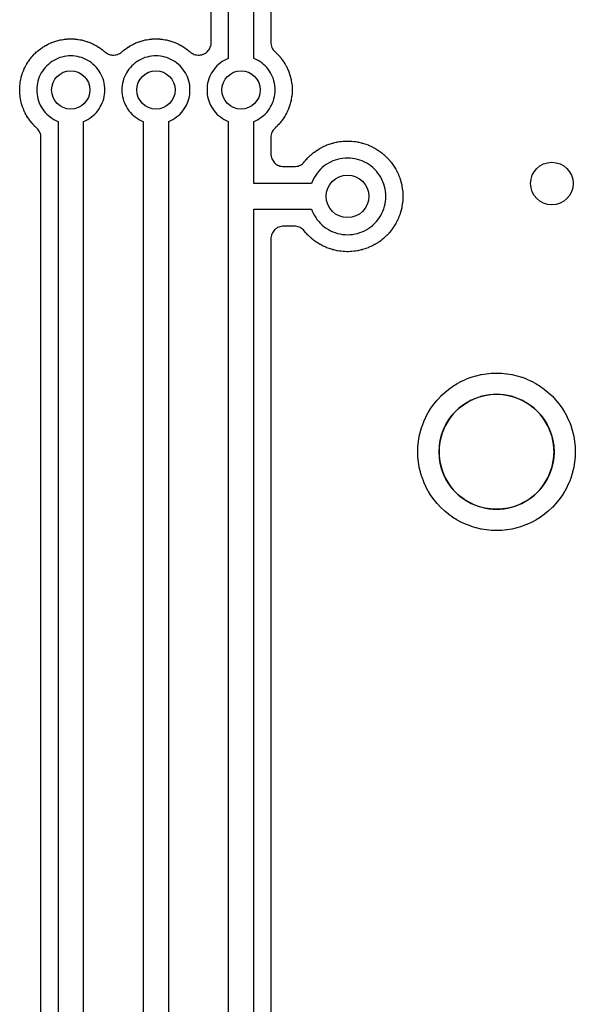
# Model space of a CAD drawing. Header units: millimetres. Extents: x 0 to 200, y 0 to 150.
# Tile 15 of 36: x 15 to 28, y 39 to 62. Entities that reach past the tile are written whole.
import ezdxf

# ---------------------------------------------------------------- set-up
doc = ezdxf.new("R2010")
doc.units = ezdxf.units.MM
for name, color, linetype in [('COPPER_KEEP_ref', 8, 'Continuous'), ('COPPER_REMOVE', 3, 'Continuous'), ('DRILL_0.9', 4, 'Continuous'), ('DRILL_1.0', 4, 'Continuous'), ('DRILL_2.7', 6, 'Continuous')]:
    doc.layers.add(name, color=color, linetype=linetype)

msp = doc.modelspace()

# ---------------------------------------------------------------- linework, layer by layer
at = {"layer": 'COPPER_KEEP_ref'}
for points in [[(19.7, 71.723), (19.7, 61.264), (19.694, 61.262), (19.646, 61.24), (19.6, 61.216), (19.556, 61.188), (19.513, 61.158), (19.473, 61.124), (19.434, 61.089), (19.399, 61.05), (19.365, 61.01), (19.335, 60.967), (19.307, 60.923), (19.283, 60.877), (19.261, 60.829), (19.242, 60.78), (19.227, 60.73), (19.215, 60.679), (19.207, 60.627), (19.202, 60.575), (19.2, 60.523), (19.202, 60.471), (19.207, 60.419), (19.215, 60.367), (19.227, 60.316), (19.242, 60.266), (19.261, 60.217), (19.283, 60.169), (19.307, 60.123), (19.335, 60.079), (19.365, 60.036), (19.399, 59.996), (19.434, 59.957), (19.473, 59.922), (19.513, 59.888), (19.556, 59.858), (19.6, 59.83), (19.646, 59.806), (19.694, 59.784), (19.7, 59.782), (19.7, 58.023), (19.7, 20.403)], [(15.3, 15.325), (15.3, 59.405), (15.298, 59.436), (15.293, 59.467), (15.285, 59.498), (15.274, 59.527), (15.26, 59.555), (15.243, 59.581), (15.224, 59.605), (15.201, 59.627), (15.197, 59.631), (15.163, 59.664), (15.159, 59.667), (15.144, 59.682), (15.141, 59.686), (15.108, 59.72), (15.105, 59.724), (15.091, 59.74), (15.088, 59.744), (15.058, 59.78), (15.055, 59.784), (15.042, 59.801), (15.039, 59.805), (15.011, 59.844), (15.008, 59.848), (14.997, 59.865), (14.994, 59.869), (14.969, 59.91), (14.966, 59.914), (14.956, 59.932), (14.953, 59.937), (14.931, 59.978), (14.929, 59.983), (14.919, 60.002), (14.917, 60.006), (14.898, 60.05), (14.896, 60.054), (14.887, 60.074), (14.886, 60.078), (14.869, 60.123), (14.867, 60.127), (14.86, 60.147), (14.859, 60.152), (14.845, 60.197), (14.844, 60.202), (14.838, 60.223), (14.837, 60.228), (14.826, 60.274), (14.825, 60.279), (14.821, 60.299), (14.82, 60.304), (14.813, 60.351), (14.812, 60.356), (14.809, 60.377), (14.809, 60.382), (14.804, 60.429), (14.803, 60.434), (14.802, 60.455), (14.802, 60.46), (14.8, 60.507), (14.8, 60.512), (14.8, 60.534), (14.8, 60.539), (14.802, 60.586), (14.802, 60.591), (14.803, 60.612), (14.804, 60.617), (14.809, 60.664), (14.809, 60.669), (14.812, 60.69), (14.813, 60.695), (14.82, 60.742), (14.821, 60.747), (14.825, 60.767), (14.826, 60.772), (14.837, 60.818), (14.838, 60.823), (14.844, 60.844), (14.845, 60.849), (14.859, 60.894), (14.86, 60.899), (14.867, 60.919), (14.869, 60.923), (14.886, 60.968), (14.887, 60.972), (14.896, 60.992), (14.898, 60.996), (14.917, 61.04), (14.919, 61.044), (14.929, 61.063), (14.931, 61.068), (14.953, 61.109), (14.956, 61.114), (14.966, 61.132), (14.969, 61.136), (14.994, 61.177), (14.997, 61.181), (15.008, 61.198), (15.011, 61.202), (15.039, 61.241), (15.042, 61.245), (15.055, 61.262), (15.058, 61.266), (15.088, 61.302), (15.091, 61.306), (15.105, 61.322), (15.108, 61.326), (15.141, 61.36), (15.144, 61.364), (15.159, 61.379), (15.163, 61.382), (15.197, 61.415), (15.201, 61.418), (15.217, 61.432), (15.221, 61.435), (15.257, 61.465), (15.261, 61.468), (15.278, 61.481), (15.282, 61.484), (15.321, 61.512), (15.325, 61.515), (15.342, 61.526), (15.346, 61.529), (15.387, 61.554), (15.391, 61.557), (15.409, 61.567), (15.414, 61.57), (15.455, 61.592), (15.46, 61.594), (15.479, 61.604), (15.483, 61.606), (15.527, 61.625), (15.531, 61.627), (15.551, 61.636), (15.555, 61.637), (15.6, 61.654), (15.604, 61.656), (15.624, 61.663), (15.629, 61.664), (15.674, 61.678), (15.679, 61.679), (15.7, 61.685), (15.705, 61.686), (15.751, 61.697), (15.756, 61.698), (15.776, 61.702), (15.781, 61.703), (15.828, 61.71), (15.833, 61.711), (15.854, 61.714), (15.859, 61.714), (15.906, 61.719), (15.911, 61.72), (15.932, 61.721), (15.937, 61.721), (15.984, 61.723), (15.989, 61.723), (16.011, 61.723), (16.016, 61.723), (16.063, 61.721), (16.068, 61.721), (16.089, 61.72), (16.094, 61.719), (16.141, 61.714), (16.146, 61.714), (16.167, 61.711), (16.172, 61.71), (16.219, 61.703), (16.224, 61.702), (16.244, 61.698), (16.249, 61.697), (16.295, 61.686), (16.3, 61.685), (16.321, 61.679), (16.326, 61.678), (16.371, 61.664), (16.376, 61.663), (16.396, 61.656), (16.4, 61.654), (16.445, 61.637), (16.449, 61.636), (16.469, 61.627), (16.473, 61.625), (16.517, 61.606), (16.521, 61.604), (16.54, 61.594), (16.545, 61.592), (16.586, 61.57), (16.591, 61.567), (16.609, 61.557), (16.613, 61.554), (16.654, 61.529), (16.658, 61.526), (16.675, 61.515), (16.679, 61.512), (16.718, 61.484), (16.722, 61.481), (16.739, 61.468), (16.743, 61.465), (16.779, 61.435), (16.783, 61.432), (16.801, 61.416), (16.801, 61.417), (16.821, 61.4), (16.845, 61.384), (16.871, 61.37), (16.898, 61.359), (16.926, 61.35), (16.954, 61.344), (16.983, 61.341), (17.012, 61.341), (17.041, 61.344), (17.07, 61.349), (17.098, 61.357), (17.125, 61.368), (17.151, 61.381), (17.175, 61.397), (17.198, 61.415), (17.217, 61.432), (17.221, 61.435), (17.257, 61.465), (17.261, 61.468), (17.278, 61.481), (17.282, 61.484), (17.321, 61.512), (17.325, 61.515), (17.342, 61.526), (17.346, 61.529), (17.387, 61.554), (17.391, 61.557), (17.409, 61.567), (17.414, 61.57), (17.455, 61.592), (17.46, 61.594), (17.479, 61.604), (17.483, 61.606), (17.527, 61.625), (17.531, 61.627), (17.551, 61.636), (17.555, 61.637), (17.6, 61.654), (17.604, 61.656), (17.624, 61.663), (17.629, 61.664), (17.674, 61.678), (17.679, 61.679), (17.7, 61.685), (17.705, 61.686), (17.751, 61.697), (17.756, 61.698), (17.776, 61.702), (17.781, 61.703), (17.828, 61.71), (17.833, 61.711), (17.854, 61.714), (17.859, 61.714), (17.906, 61.719), (17.911, 61.72), (17.932, 61.721), (17.937, 61.721), (17.984, 61.723), (17.989, 61.723), (18.011, 61.723), (18.016, 61.723), (18.063, 61.721), (18.068, 61.721), (18.089, 61.72), (18.094, 61.719), (18.141, 61.714), (18.146, 61.714), (18.167, 61.711), (18.172, 61.71), (18.219, 61.703), (18.224, 61.702), (18.244, 61.698), (18.249, 61.697), (18.295, 61.686), (18.3, 61.685), (18.321, 61.679), (18.326, 61.678), (18.371, 61.664), (18.376, 61.663), (18.396, 61.656), (18.4, 61.654), (18.445, 61.637), (18.449, 61.636), (18.469, 61.627), (18.473, 61.625), (18.517, 61.606), (18.521, 61.604), (18.54, 61.594), (18.545, 61.592), (18.586, 61.57), (18.591, 61.567), (18.609, 61.557), (18.613, 61.554), (18.654, 61.529), (18.658, 61.526), (18.675, 61.515), (18.679, 61.512), (18.718, 61.484), (18.722, 61.481), (18.739, 61.468), (18.743, 61.465), (18.779, 61.435), (18.783, 61.432), (18.801, 61.416), (18.801, 61.417), (18.822, 61.399), (18.847, 61.383), (18.873, 61.369), (18.901, 61.357), (18.93, 61.349), (18.96, 61.344), (18.99, 61.341), (19.02, 61.341), (19.05, 61.345), (19.079, 61.351), (19.108, 61.361), (19.135, 61.373), (19.161, 61.388), (19.186, 61.405), (19.208, 61.425), (19.229, 61.447), (19.247, 61.471), (19.263, 61.497), (19.276, 61.524), (19.287, 61.552), (19.294, 61.581), (19.298, 61.611), (19.3, 61.641), (19.3, 71.023)], [(20.3, 20.703), (20.3, 57.723), (21.652, 57.723), (21.669, 57.679), (21.693, 57.625), (21.721, 57.573), (21.752, 57.523), (21.786, 57.475), (21.823, 57.43), (21.864, 57.387), (21.907, 57.346), (21.952, 57.309), (22, 57.275), (22.05, 57.244), (22.102, 57.216), (22.156, 57.192), (22.211, 57.171), (22.267, 57.154), (22.324, 57.14), (22.383, 57.131), (22.441, 57.125), (22.5, 57.123), (22.559, 57.125), (22.617, 57.131), (22.676, 57.14), (22.733, 57.154), (22.789, 57.171), (22.844, 57.192), (22.898, 57.216), (22.95, 57.244), (23, 57.275), (23.048, 57.309), (23.093, 57.346), (23.136, 57.387), (23.177, 57.43), (23.214, 57.475), (23.248, 57.523), (23.279, 57.573), (23.307, 57.625), (23.331, 57.679), (23.352, 57.734), (23.369, 57.79), (23.383, 57.847), (23.392, 57.906), (23.398, 57.964), (23.4, 58.023), (23.398, 58.082), (23.392, 58.14), (23.383, 58.199), (23.369, 58.256), (23.352, 58.312), (23.331, 58.367), (23.307, 58.421), (23.279, 58.473), (23.248, 58.523), (23.214, 58.571), (23.177, 58.616), (23.136, 58.659), (23.093, 58.7), (23.048, 58.737), (23, 58.771), (22.95, 58.802), (22.898, 58.83), (22.844, 58.854), (22.789, 58.875), (22.733, 58.892), (22.676, 58.906), (22.617, 58.915), (22.559, 58.921), (22.5, 58.923), (22.441, 58.921), (22.383, 58.915), (22.324, 58.906), (22.267, 58.892), (22.211, 58.875), (22.156, 58.854), (22.102, 58.83), (22.05, 58.802), (22, 58.771), (21.952, 58.737), (21.907, 58.7), (21.864, 58.659), (21.823, 58.616), (21.786, 58.571), (21.752, 58.523), (21.721, 58.473), (21.693, 58.421), (21.669, 58.367), (21.652, 58.323), (20.3, 58.323), (20.3, 59.782), (20.306, 59.784), (20.354, 59.806), (20.4, 59.83), (20.444, 59.858), (20.487, 59.888), (20.527, 59.922), (20.566, 59.957), (20.601, 59.996), (20.635, 60.036), (20.665, 60.079), (20.693, 60.123), (20.717, 60.169), (20.739, 60.217), (20.758, 60.266), (20.773, 60.316), (20.785, 60.367), (20.793, 60.419), (20.798, 60.471), (20.8, 60.523), (20.798, 60.575), (20.793, 60.627), (20.785, 60.679), (20.773, 60.73), (20.758, 60.78), (20.739, 60.829), (20.717, 60.877), (20.693, 60.923), (20.665, 60.967), (20.635, 61.01), (20.601, 61.05), (20.566, 61.089), (20.527, 61.124), (20.487, 61.158), (20.444, 61.188), (20.4, 61.216), (20.354, 61.24), (20.306, 61.262), (20.3, 61.264), (20.3, 64.223)], [(20.7, 63.523), (20.7, 61.641), (20.702, 61.61), (20.707, 61.579), (20.715, 61.548), (20.726, 61.519), (20.74, 61.491), (20.757, 61.465), (20.776, 61.441), (20.799, 61.419), (20.803, 61.415), (20.837, 61.382), (20.841, 61.379), (20.856, 61.364), (20.859, 61.36), (20.892, 61.326), (20.895, 61.322), (20.909, 61.306), (20.912, 61.302), (20.942, 61.266), (20.945, 61.262), (20.958, 61.245), (20.961, 61.241), (20.989, 61.202), (20.992, 61.198), (21.003, 61.181), (21.006, 61.177), (21.031, 61.136), (21.034, 61.132), (21.044, 61.114), (21.047, 61.109), (21.069, 61.068), (21.071, 61.063), (21.081, 61.044), (21.083, 61.04), (21.102, 60.996), (21.104, 60.992), (21.113, 60.972), (21.114, 60.968), (21.131, 60.923), (21.133, 60.919), (21.14, 60.899), (21.141, 60.894), (21.155, 60.849), (21.156, 60.844), (21.162, 60.823), (21.163, 60.818), (21.174, 60.772), (21.175, 60.767), (21.179, 60.747), (21.18, 60.742), (21.187, 60.695), (21.188, 60.69), (21.191, 60.669), (21.191, 60.664), (21.196, 60.617), (21.197, 60.612), (21.198, 60.591), (21.198, 60.586), (21.2, 60.539), (21.2, 60.534), (21.2, 60.512), (21.2, 60.507), (21.198, 60.46), (21.198, 60.455), (21.197, 60.434), (21.196, 60.429), (21.191, 60.382), (21.191, 60.377), (21.188, 60.356), (21.187, 60.351), (21.18, 60.304), (21.179, 60.299), (21.175, 60.279), (21.174, 60.274), (21.163, 60.228), (21.162, 60.223), (21.156, 60.202), (21.155, 60.197), (21.141, 60.152), (21.14, 60.147), (21.133, 60.127), (21.131, 60.123), (21.114, 60.078), (21.113, 60.074), (21.104, 60.054), (21.102, 60.05), (21.083, 60.006), (21.081, 60.002), (21.071, 59.983), (21.069, 59.978), (21.047, 59.937), (21.044, 59.932), (21.034, 59.914), (21.031, 59.91), (21.006, 59.869), (21.003, 59.865), (20.992, 59.848), (20.989, 59.844), (20.961, 59.805), (20.958, 59.801), (20.945, 59.784), (20.942, 59.78), (20.912, 59.744), (20.909, 59.74), (20.895, 59.724), (20.892, 59.72), (20.859, 59.686), (20.856, 59.682), (20.841, 59.667), (20.837, 59.664), (20.803, 59.631), (20.799, 59.627), (20.776, 59.605), (20.757, 59.581), (20.74, 59.555), (20.726, 59.527), (20.715, 59.498), (20.707, 59.467), (20.702, 59.436), (20.7, 59.405), (20.7, 59.023), (20.701, 58.994), (20.706, 58.964), (20.713, 58.936), (20.723, 58.908), (20.735, 58.882), (20.751, 58.856), (20.768, 58.833), (20.788, 58.811), (20.81, 58.791), (20.833, 58.774), (20.859, 58.758), (20.885, 58.746), (20.913, 58.736), (20.941, 58.729), (20.971, 58.724), (21, 58.723), (21.251, 58.723), (21.281, 58.724), (21.31, 58.729), (21.339, 58.736), (21.366, 58.746), (21.393, 58.758), (21.418, 58.774), (21.442, 58.791), (21.464, 58.811), (21.483, 58.833), (21.513, 58.868), (21.516, 58.872), (21.53, 58.888), (21.533, 58.892), (21.57, 58.931), (21.573, 58.935), (21.588, 58.95), (21.592, 58.953), (21.631, 58.99), (21.635, 58.993), (21.651, 59.007), (21.655, 59.01), (21.696, 59.045), (21.7, 59.048), (21.717, 59.061), (21.721, 59.064), (21.765, 59.095), (21.769, 59.098), (21.787, 59.11), (21.791, 59.112), (21.837, 59.141), (21.841, 59.143), (21.859, 59.154), (21.864, 59.156), (21.911, 59.182), (21.916, 59.184), (21.935, 59.193), (21.939, 59.196), (21.988, 59.218), (21.993, 59.22), (22.012, 59.228), (22.017, 59.23), (22.068, 59.249), (22.072, 59.25), (22.092, 59.257), (22.097, 59.259), (22.149, 59.274), (22.153, 59.276), (22.174, 59.281), (22.179, 59.282), (22.231, 59.295), (22.236, 59.296), (22.257, 59.3), (22.262, 59.301), (22.315, 59.31), (22.32, 59.31), (22.341, 59.313), (22.346, 59.314), (22.399, 59.319), (22.404, 59.319), (22.426, 59.321), (22.431, 59.321), (22.484, 59.323), (22.489, 59.323), (22.511, 59.323), (22.516, 59.323), (22.569, 59.321), (22.574, 59.321), (22.596, 59.319), (22.601, 59.319), (22.654, 59.314), (22.659, 59.313), (22.68, 59.31), (22.685, 59.31), (22.738, 59.301), (22.743, 59.3), (22.764, 59.296), (22.769, 59.295), (22.821, 59.282), (22.826, 59.281), (22.847, 59.276), (22.851, 59.274), (22.903, 59.259), (22.908, 59.257), (22.928, 59.25), (22.932, 59.249), (22.983, 59.23), (22.988, 59.228), (23.007, 59.22), (23.012, 59.218), (23.061, 59.196), (23.065, 59.193), (23.084, 59.184), (23.089, 59.182), (23.136, 59.156), (23.141, 59.154), (23.159, 59.143), (23.163, 59.141), (23.209, 59.112), (23.213, 59.11), (23.231, 59.098), (23.235, 59.095), (23.279, 59.064), (23.283, 59.061), (23.3, 59.048), (23.304, 59.045), (23.345, 59.01), (23.349, 59.007), (23.365, 58.993), (23.369, 58.99), (23.408, 58.953), (23.412, 58.95), (23.427, 58.935), (23.43, 58.931), (23.467, 58.892), (23.47, 58.888), (23.484, 58.872), (23.487, 58.868), (23.522, 58.827), (23.525, 58.823), (23.538, 58.806), (23.541, 58.802), (23.572, 58.758), (23.575, 58.754), (23.587, 58.736), (23.589, 58.732), (23.618, 58.686), (23.62, 58.682), (23.631, 58.664), (23.633, 58.659), (23.659, 58.612), (23.661, 58.607), (23.67, 58.588), (23.673, 58.584), (23.695, 58.535), (23.697, 58.53), (23.705, 58.511), (23.707, 58.506), (23.726, 58.455), (23.727, 58.451), (23.734, 58.431), (23.736, 58.426), (23.751, 58.374), (23.753, 58.37), (23.758, 58.349), (23.759, 58.344), (23.772, 58.292), (23.773, 58.287), (23.777, 58.266), (23.778, 58.261), (23.787, 58.208), (23.787, 58.203), (23.79, 58.182), (23.791, 58.177), (23.796, 58.124), (23.796, 58.119), (23.798, 58.097), (23.798, 58.092), (23.8, 58.039), (23.8, 58.034), (23.8, 58.012), (23.8, 58.007), (23.798, 57.954), (23.798, 57.949), (23.796, 57.927), (23.796, 57.922), (23.791, 57.869), (23.79, 57.864), (23.787, 57.843), (23.787, 57.838), (23.778, 57.785), (23.777, 57.78), (23.773, 57.759), (23.772, 57.754), (23.759, 57.702), (23.758, 57.697), (23.753, 57.676), (23.751, 57.672), (23.736, 57.62), (23.734, 57.615), (23.727, 57.595), (23.726, 57.591), (23.707, 57.54), (23.705, 57.535), (23.697, 57.516), (23.695, 57.511), (23.673, 57.462), (23.67, 57.458), (23.661, 57.439), (23.659, 57.434), (23.633, 57.387), (23.631, 57.382), (23.62, 57.364), (23.618, 57.36), (23.589, 57.314), (23.587, 57.31), (23.575, 57.292), (23.572, 57.288), (23.541, 57.244), (23.538, 57.24), (23.525, 57.223), (23.522, 57.219), (23.487, 57.178), (23.484, 57.174), (23.47, 57.158), (23.467, 57.154), (23.43, 57.115), (23.427, 57.111), (23.412, 57.096), (23.408, 57.093), (23.369, 57.056), (23.365, 57.053), (23.349, 57.039), (23.345, 57.036), (23.304, 57.001), (23.3, 56.998), (23.283, 56.985), (23.279, 56.982), (23.235, 56.951), (23.231, 56.948), (23.213, 56.936), (23.209, 56.934), (23.163, 56.905), (23.159, 56.903), (23.141, 56.892), (23.136, 56.89), (23.089, 56.864), (23.084, 56.862), (23.065, 56.853), (23.061, 56.85), (23.012, 56.828), (23.007, 56.826), (22.988, 56.818), (22.983, 56.816), (22.932, 56.797), (22.928, 56.796), (22.908, 56.789), (22.903, 56.787), (22.851, 56.772), (22.847, 56.77), (22.826, 56.765), (22.821, 56.764), (22.769, 56.751), (22.764, 56.75), (22.743, 56.746), (22.738, 56.745), (22.685, 56.736), (22.68, 56.736), (22.659, 56.733), (22.654, 56.732), (22.601, 56.727), (22.596, 56.727), (22.574, 56.725), (22.569, 56.725), (22.516, 56.723), (22.511, 56.723), (22.489, 56.723), (22.484, 56.723), (22.431, 56.725), (22.426, 56.725), (22.404, 56.727), (22.399, 56.727), (22.346, 56.732), (22.341, 56.733), (22.32, 56.736), (22.315, 56.736), (22.262, 56.745), (22.257, 56.746), (22.236, 56.75), (22.231, 56.751), (22.179, 56.764), (22.174, 56.765), (22.153, 56.77), (22.149, 56.772), (22.097, 56.787), (22.092, 56.789), (22.072, 56.796), (22.068, 56.797), (22.017, 56.816), (22.012, 56.818), (21.993, 56.826), (21.988, 56.828), (21.939, 56.85), (21.935, 56.853), (21.916, 56.862), (21.911, 56.864), (21.864, 56.89), (21.859, 56.892), (21.841, 56.903), (21.837, 56.905), (21.791, 56.934), (21.787, 56.936), (21.769, 56.948), (21.765, 56.951), (21.721, 56.982), (21.717, 56.985), (21.7, 56.998), (21.696, 57.001), (21.655, 57.036), (21.651, 57.039), (21.635, 57.053), (21.631, 57.056), (21.592, 57.093), (21.588, 57.096), (21.573, 57.111), (21.57, 57.115), (21.533, 57.154), (21.53, 57.158), (21.516, 57.174), (21.513, 57.178), (21.483, 57.213), (21.464, 57.235), (21.442, 57.255), (21.418, 57.272), (21.393, 57.288), (21.366, 57.3), (21.339, 57.31), (21.31, 57.317), (21.281, 57.322), (21.251, 57.323), (21, 57.323), (20.971, 57.322), (20.941, 57.317), (20.913, 57.31), (20.885, 57.3), (20.859, 57.288), (20.833, 57.272), (20.81, 57.255), (20.788, 57.235), (20.768, 57.213), (20.751, 57.19), (20.735, 57.164), (20.723, 57.138), (20.713, 57.11), (20.706, 57.082), (20.701, 57.052), (20.7, 57.023), (20.7, 21.403)], [(16.3, 15.623), (16.3, 59.782), (16.306, 59.784), (16.354, 59.806), (16.4, 59.83), (16.444, 59.858), (16.487, 59.888), (16.527, 59.922), (16.566, 59.957), (16.601, 59.996), (16.635, 60.036), (16.665, 60.079), (16.693, 60.123), (16.717, 60.169), (16.739, 60.217), (16.758, 60.266), (16.773, 60.316), (16.785, 60.367), (16.793, 60.419), (16.798, 60.471), (16.8, 60.523), (16.798, 60.575), (16.793, 60.627), (16.785, 60.679), (16.773, 60.73), (16.758, 60.78), (16.739, 60.829), (16.717, 60.877), (16.693, 60.923), (16.665, 60.967), (16.635, 61.01), (16.601, 61.05), (16.566, 61.089), (16.527, 61.124), (16.487, 61.158), (16.444, 61.188), (16.4, 61.216), (16.354, 61.24), (16.306, 61.262), (16.257, 61.281), (16.207, 61.296), (16.156, 61.308), (16.104, 61.316), (16.052, 61.321), (16, 61.323), (15.948, 61.321), (15.896, 61.316), (15.844, 61.308), (15.793, 61.296), (15.743, 61.281), (15.694, 61.262), (15.646, 61.24), (15.6, 61.216), (15.556, 61.188), (15.513, 61.158), (15.473, 61.124), (15.434, 61.089), (15.399, 61.05), (15.365, 61.01), (15.335, 60.967), (15.307, 60.923), (15.283, 60.877), (15.261, 60.829), (15.242, 60.78), (15.227, 60.73), (15.215, 60.679), (15.207, 60.627), (15.202, 60.575), (15.2, 60.523), (15.202, 60.471), (15.207, 60.419), (15.215, 60.367), (15.227, 60.316), (15.242, 60.266), (15.261, 60.217), (15.283, 60.169), (15.307, 60.123), (15.335, 60.079), (15.365, 60.036), (15.399, 59.996), (15.434, 59.957), (15.473, 59.922), (15.513, 59.888), (15.556, 59.858), (15.6, 59.83), (15.646, 59.806), (15.694, 59.784), (15.7, 59.782), (15.7, 15.323)], [(18.3, 18.163), (18.3, 59.782), (18.306, 59.784), (18.354, 59.806), (18.4, 59.83), (18.444, 59.858), (18.487, 59.888), (18.527, 59.922), (18.566, 59.957), (18.601, 59.996), (18.635, 60.036), (18.665, 60.079), (18.693, 60.123), (18.717, 60.169), (18.739, 60.217), (18.758, 60.266), (18.773, 60.316), (18.785, 60.367), (18.793, 60.419), (18.798, 60.471), (18.8, 60.523), (18.798, 60.575), (18.793, 60.627), (18.785, 60.679), (18.773, 60.73), (18.758, 60.78), (18.739, 60.829), (18.717, 60.877), (18.693, 60.923), (18.665, 60.967), (18.635, 61.01), (18.601, 61.05), (18.566, 61.089), (18.527, 61.124), (18.487, 61.158), (18.444, 61.188), (18.4, 61.216), (18.354, 61.24), (18.306, 61.262), (18.257, 61.281), (18.207, 61.296), (18.156, 61.308), (18.104, 61.316), (18.052, 61.321), (18, 61.323), (17.948, 61.321), (17.896, 61.316), (17.844, 61.308), (17.793, 61.296), (17.743, 61.281), (17.694, 61.262), (17.646, 61.24), (17.6, 61.216), (17.556, 61.188), (17.513, 61.158), (17.473, 61.124), (17.434, 61.089), (17.399, 61.05), (17.365, 61.01), (17.335, 60.967), (17.307, 60.923), (17.283, 60.877), (17.261, 60.829), (17.242, 60.78), (17.227, 60.73), (17.215, 60.679), (17.207, 60.627), (17.202, 60.575), (17.2, 60.523), (17.202, 60.471), (17.207, 60.419), (17.215, 60.367), (17.227, 60.316), (17.242, 60.266), (17.261, 60.217), (17.283, 60.169), (17.307, 60.123), (17.335, 60.079), (17.365, 60.036), (17.399, 59.996), (17.434, 59.957), (17.473, 59.922), (17.513, 59.888), (17.556, 59.858), (17.6, 59.83), (17.646, 59.806), (17.694, 59.784), (17.7, 59.782), (17.7, 17.863)]]:
    msp.add_lwpolyline(points, dxfattribs=at)
msp.add_lwpolyline([(24.214, 52.507), (24.247, 52.613), (24.25, 52.622), (24.289, 52.726), (24.293, 52.736), (24.339, 52.837), (24.343, 52.846), (24.395, 52.944), (24.4, 52.952), (24.459, 53.047), (24.464, 53.055), (24.529, 53.145), (24.535, 53.153), (24.606, 53.239), (24.612, 53.247), (24.688, 53.328), (24.695, 53.335), (24.776, 53.411), (24.784, 53.417), (24.87, 53.488), (24.878, 53.494), (24.968, 53.559), (24.976, 53.564), (25.071, 53.623), (25.079, 53.628), (25.177, 53.68), (25.186, 53.684), (25.287, 53.73), (25.297, 53.734), (25.401, 53.773), (25.41, 53.776), (25.516, 53.809), (25.526, 53.811), (25.634, 53.837), (25.644, 53.839), (25.754, 53.857), (25.763, 53.858), (25.874, 53.869), (25.884, 53.869), (25.995, 53.873), (26.005, 53.873), (26.116, 53.869), (26.126, 53.869), (26.237, 53.858), (26.246, 53.857), (26.356, 53.839), (26.366, 53.837), (26.474, 53.811), (26.484, 53.809), (26.59, 53.776), (26.599, 53.773), (26.703, 53.734), (26.713, 53.73), (26.814, 53.684), (26.823, 53.68), (26.921, 53.628), (26.929, 53.623), (27.024, 53.564), (27.032, 53.559), (27.122, 53.494), (27.13, 53.488), (27.216, 53.417), (27.224, 53.411), (27.305, 53.335), (27.312, 53.328), (27.388, 53.247), (27.394, 53.239), (27.465, 53.153), (27.471, 53.145), (27.536, 53.055), (27.541, 53.047), (27.6, 52.952), (27.605, 52.944), (27.657, 52.846), (27.661, 52.837), (27.707, 52.736), (27.711, 52.726), (27.75, 52.622), (27.753, 52.613), (27.786, 52.507), (27.788, 52.497), (27.814, 52.389), (27.816, 52.379), (27.834, 52.269), (27.835, 52.26), (27.846, 52.149), (27.846, 52.139), (27.85, 52.028), (27.85, 52.018), (27.846, 51.907), (27.846, 51.897), (27.835, 51.786), (27.834, 51.777), (27.816, 51.667), (27.814, 51.657), (27.788, 51.549), (27.786, 51.539), (27.753, 51.433), (27.75, 51.424), (27.711, 51.32), (27.707, 51.31), (27.661, 51.209), (27.657, 51.2), (27.605, 51.102), (27.6, 51.094), (27.541, 50.999), (27.536, 50.991), (27.471, 50.901), (27.465, 50.893), (27.394, 50.807), (27.388, 50.799), (27.312, 50.718), (27.305, 50.711), (27.224, 50.635), (27.216, 50.629), (27.13, 50.558), (27.122, 50.552), (27.032, 50.487), (27.024, 50.482), (26.929, 50.423), (26.921, 50.418), (26.823, 50.366), (26.814, 50.362), (26.713, 50.316), (26.703, 50.312), (26.599, 50.273), (26.59, 50.27), (26.484, 50.237), (26.474, 50.235), (26.366, 50.209), (26.356, 50.207), (26.246, 50.189), (26.237, 50.188), (26.126, 50.177), (26.116, 50.177), (26.005, 50.173), (25.995, 50.173), (25.884, 50.177), (25.874, 50.177), (25.763, 50.188), (25.754, 50.189), (25.644, 50.207), (25.634, 50.209), (25.526, 50.235), (25.516, 50.237), (25.41, 50.27), (25.401, 50.273), (25.297, 50.312), (25.287, 50.316), (25.186, 50.362), (25.177, 50.366), (25.079, 50.418), (25.071, 50.423), (24.976, 50.482), (24.968, 50.487), (24.878, 50.552), (24.87, 50.558), (24.784, 50.629), (24.776, 50.635), (24.695, 50.711), (24.688, 50.718), (24.612, 50.799), (24.606, 50.807), (24.535, 50.893), (24.529, 50.901), (24.464, 50.991), (24.459, 50.999), (24.4, 51.094), (24.395, 51.102), (24.343, 51.2), (24.339, 51.209), (24.293, 51.31), (24.289, 51.32), (24.25, 51.424), (24.247, 51.433), (24.214, 51.539), (24.212, 51.549), (24.186, 51.657), (24.184, 51.667), (24.166, 51.777), (24.165, 51.786), (24.154, 51.897), (24.154, 51.907), (24.15, 52.018), (24.15, 52.028), (24.154, 52.139), (24.154, 52.149), (24.165, 52.26), (24.166, 52.269), (24.184, 52.379), (24.186, 52.389), (24.212, 52.497), (24.214, 52.507)], close=True, dxfattribs=at)
at = {"layer": 'COPPER_REMOVE'}
for points in [[(19.7, 71.723), (19.7, 61.264), (19.694, 61.262), (19.646, 61.24), (19.6, 61.216), (19.556, 61.188), (19.513, 61.158), (19.473, 61.124), (19.434, 61.089), (19.399, 61.05), (19.365, 61.01), (19.335, 60.967), (19.307, 60.923), (19.283, 60.877), (19.261, 60.829), (19.242, 60.78), (19.227, 60.73), (19.215, 60.679), (19.207, 60.627), (19.202, 60.575), (19.2, 60.523), (19.202, 60.471), (19.207, 60.419), (19.215, 60.367), (19.227, 60.316), (19.242, 60.266), (19.261, 60.217), (19.283, 60.169), (19.307, 60.123), (19.335, 60.079), (19.365, 60.036), (19.399, 59.996), (19.434, 59.957), (19.473, 59.922), (19.513, 59.888), (19.556, 59.858), (19.6, 59.83), (19.646, 59.806), (19.694, 59.784), (19.7, 59.782), (19.7, 58.023), (19.7, 20.403)], [(15.3, 15.325), (15.3, 59.405), (15.298, 59.436), (15.293, 59.467), (15.285, 59.498), (15.274, 59.527), (15.26, 59.555), (15.243, 59.581), (15.224, 59.605), (15.201, 59.627), (15.197, 59.631), (15.163, 59.664), (15.159, 59.667), (15.144, 59.682), (15.141, 59.686), (15.108, 59.72), (15.105, 59.724), (15.091, 59.74), (15.088, 59.744), (15.058, 59.78), (15.055, 59.784), (15.042, 59.801), (15.039, 59.805), (15.011, 59.844), (15.008, 59.848), (14.997, 59.865), (14.994, 59.869), (14.969, 59.91), (14.966, 59.914), (14.956, 59.932), (14.953, 59.937), (14.931, 59.978), (14.929, 59.983), (14.919, 60.002), (14.917, 60.006), (14.898, 60.05), (14.896, 60.054), (14.887, 60.074), (14.886, 60.078), (14.869, 60.123), (14.867, 60.127), (14.86, 60.147), (14.859, 60.152), (14.845, 60.197), (14.844, 60.202), (14.838, 60.223), (14.837, 60.228), (14.826, 60.274), (14.825, 60.279), (14.821, 60.299), (14.82, 60.304), (14.813, 60.351), (14.812, 60.356), (14.809, 60.377), (14.809, 60.382), (14.804, 60.429), (14.803, 60.434), (14.802, 60.455), (14.802, 60.46), (14.8, 60.507), (14.8, 60.512), (14.8, 60.534), (14.8, 60.539), (14.802, 60.586), (14.802, 60.591), (14.803, 60.612), (14.804, 60.617), (14.809, 60.664), (14.809, 60.669), (14.812, 60.69), (14.813, 60.695), (14.82, 60.742), (14.821, 60.747), (14.825, 60.767), (14.826, 60.772), (14.837, 60.818), (14.838, 60.823), (14.844, 60.844), (14.845, 60.849), (14.859, 60.894), (14.86, 60.899), (14.867, 60.919), (14.869, 60.923), (14.886, 60.968), (14.887, 60.972), (14.896, 60.992), (14.898, 60.996), (14.917, 61.04), (14.919, 61.044), (14.929, 61.063), (14.931, 61.068), (14.953, 61.109), (14.956, 61.114), (14.966, 61.132), (14.969, 61.136), (14.994, 61.177), (14.997, 61.181), (15.008, 61.198), (15.011, 61.202), (15.039, 61.241), (15.042, 61.245), (15.055, 61.262), (15.058, 61.266), (15.088, 61.302), (15.091, 61.306), (15.105, 61.322), (15.108, 61.326), (15.141, 61.36), (15.144, 61.364), (15.159, 61.379), (15.163, 61.382), (15.197, 61.415), (15.201, 61.418), (15.217, 61.432), (15.221, 61.435), (15.257, 61.465), (15.261, 61.468), (15.278, 61.481), (15.282, 61.484), (15.321, 61.512), (15.325, 61.515), (15.342, 61.526), (15.346, 61.529), (15.387, 61.554), (15.391, 61.557), (15.409, 61.567), (15.414, 61.57), (15.455, 61.592), (15.46, 61.594), (15.479, 61.604), (15.483, 61.606), (15.527, 61.625), (15.531, 61.627), (15.551, 61.636), (15.555, 61.637), (15.6, 61.654), (15.604, 61.656), (15.624, 61.663), (15.629, 61.664), (15.674, 61.678), (15.679, 61.679), (15.7, 61.685), (15.705, 61.686), (15.751, 61.697), (15.756, 61.698), (15.776, 61.702), (15.781, 61.703), (15.828, 61.71), (15.833, 61.711), (15.854, 61.714), (15.859, 61.714), (15.906, 61.719), (15.911, 61.72), (15.932, 61.721), (15.937, 61.721), (15.984, 61.723), (15.989, 61.723), (16.011, 61.723), (16.016, 61.723), (16.063, 61.721), (16.068, 61.721), (16.089, 61.72), (16.094, 61.719), (16.141, 61.714), (16.146, 61.714), (16.167, 61.711), (16.172, 61.71), (16.219, 61.703), (16.224, 61.702), (16.244, 61.698), (16.249, 61.697), (16.295, 61.686), (16.3, 61.685), (16.321, 61.679), (16.326, 61.678), (16.371, 61.664), (16.376, 61.663), (16.396, 61.656), (16.4, 61.654), (16.445, 61.637), (16.449, 61.636), (16.469, 61.627), (16.473, 61.625), (16.517, 61.606), (16.521, 61.604), (16.54, 61.594), (16.545, 61.592), (16.586, 61.57), (16.591, 61.567), (16.609, 61.557), (16.613, 61.554), (16.654, 61.529), (16.658, 61.526), (16.675, 61.515), (16.679, 61.512), (16.718, 61.484), (16.722, 61.481), (16.739, 61.468), (16.743, 61.465), (16.779, 61.435), (16.783, 61.432), (16.801, 61.416), (16.801, 61.417), (16.821, 61.4), (16.845, 61.384), (16.871, 61.37), (16.898, 61.359), (16.926, 61.35), (16.954, 61.344), (16.983, 61.341), (17.012, 61.341), (17.041, 61.344), (17.07, 61.349), (17.098, 61.357), (17.125, 61.368), (17.151, 61.381), (17.175, 61.397), (17.198, 61.415), (17.217, 61.432), (17.221, 61.435), (17.257, 61.465), (17.261, 61.468), (17.278, 61.481), (17.282, 61.484), (17.321, 61.512), (17.325, 61.515), (17.342, 61.526), (17.346, 61.529), (17.387, 61.554), (17.391, 61.557), (17.409, 61.567), (17.414, 61.57), (17.455, 61.592), (17.46, 61.594), (17.479, 61.604), (17.483, 61.606), (17.527, 61.625), (17.531, 61.627), (17.551, 61.636), (17.555, 61.637), (17.6, 61.654), (17.604, 61.656), (17.624, 61.663), (17.629, 61.664), (17.674, 61.678), (17.679, 61.679), (17.7, 61.685), (17.705, 61.686), (17.751, 61.697), (17.756, 61.698), (17.776, 61.702), (17.781, 61.703), (17.828, 61.71), (17.833, 61.711), (17.854, 61.714), (17.859, 61.714), (17.906, 61.719), (17.911, 61.72), (17.932, 61.721), (17.937, 61.721), (17.984, 61.723), (17.989, 61.723), (18.011, 61.723), (18.016, 61.723), (18.063, 61.721), (18.068, 61.721), (18.089, 61.72), (18.094, 61.719), (18.141, 61.714), (18.146, 61.714), (18.167, 61.711), (18.172, 61.71), (18.219, 61.703), (18.224, 61.702), (18.244, 61.698), (18.249, 61.697), (18.295, 61.686), (18.3, 61.685), (18.321, 61.679), (18.326, 61.678), (18.371, 61.664), (18.376, 61.663), (18.396, 61.656), (18.4, 61.654), (18.445, 61.637), (18.449, 61.636), (18.469, 61.627), (18.473, 61.625), (18.517, 61.606), (18.521, 61.604), (18.54, 61.594), (18.545, 61.592), (18.586, 61.57), (18.591, 61.567), (18.609, 61.557), (18.613, 61.554), (18.654, 61.529), (18.658, 61.526), (18.675, 61.515), (18.679, 61.512), (18.718, 61.484), (18.722, 61.481), (18.739, 61.468), (18.743, 61.465), (18.779, 61.435), (18.783, 61.432), (18.801, 61.416), (18.801, 61.417), (18.822, 61.399), (18.847, 61.383), (18.873, 61.369), (18.901, 61.357), (18.93, 61.349), (18.96, 61.344), (18.99, 61.341), (19.02, 61.341), (19.05, 61.345), (19.079, 61.351), (19.108, 61.361), (19.135, 61.373), (19.161, 61.388), (19.186, 61.405), (19.208, 61.425), (19.229, 61.447), (19.247, 61.471), (19.263, 61.497), (19.276, 61.524), (19.287, 61.552), (19.294, 61.581), (19.298, 61.611), (19.3, 61.641), (19.3, 71.023)], [(20.3, 20.703), (20.3, 57.723), (21.652, 57.723), (21.669, 57.679), (21.693, 57.625), (21.721, 57.573), (21.752, 57.523), (21.786, 57.475), (21.823, 57.43), (21.864, 57.387), (21.907, 57.346), (21.952, 57.309), (22, 57.275), (22.05, 57.244), (22.102, 57.216), (22.156, 57.192), (22.211, 57.171), (22.267, 57.154), (22.324, 57.14), (22.383, 57.131), (22.441, 57.125), (22.5, 57.123), (22.559, 57.125), (22.617, 57.131), (22.676, 57.14), (22.733, 57.154), (22.789, 57.171), (22.844, 57.192), (22.898, 57.216), (22.95, 57.244), (23, 57.275), (23.048, 57.309), (23.093, 57.346), (23.136, 57.387), (23.177, 57.43), (23.214, 57.475), (23.248, 57.523), (23.279, 57.573), (23.307, 57.625), (23.331, 57.679), (23.352, 57.734), (23.369, 57.79), (23.383, 57.847), (23.392, 57.906), (23.398, 57.964), (23.4, 58.023), (23.398, 58.082), (23.392, 58.14), (23.383, 58.199), (23.369, 58.256), (23.352, 58.312), (23.331, 58.367), (23.307, 58.421), (23.279, 58.473), (23.248, 58.523), (23.214, 58.571), (23.177, 58.616), (23.136, 58.659), (23.093, 58.7), (23.048, 58.737), (23, 58.771), (22.95, 58.802), (22.898, 58.83), (22.844, 58.854), (22.789, 58.875), (22.733, 58.892), (22.676, 58.906), (22.617, 58.915), (22.559, 58.921), (22.5, 58.923), (22.441, 58.921), (22.383, 58.915), (22.324, 58.906), (22.267, 58.892), (22.211, 58.875), (22.156, 58.854), (22.102, 58.83), (22.05, 58.802), (22, 58.771), (21.952, 58.737), (21.907, 58.7), (21.864, 58.659), (21.823, 58.616), (21.786, 58.571), (21.752, 58.523), (21.721, 58.473), (21.693, 58.421), (21.669, 58.367), (21.652, 58.323), (20.3, 58.323), (20.3, 59.782), (20.306, 59.784), (20.354, 59.806), (20.4, 59.83), (20.444, 59.858), (20.487, 59.888), (20.527, 59.922), (20.566, 59.957), (20.601, 59.996), (20.635, 60.036), (20.665, 60.079), (20.693, 60.123), (20.717, 60.169), (20.739, 60.217), (20.758, 60.266), (20.773, 60.316), (20.785, 60.367), (20.793, 60.419), (20.798, 60.471), (20.8, 60.523), (20.798, 60.575), (20.793, 60.627), (20.785, 60.679), (20.773, 60.73), (20.758, 60.78), (20.739, 60.829), (20.717, 60.877), (20.693, 60.923), (20.665, 60.967), (20.635, 61.01), (20.601, 61.05), (20.566, 61.089), (20.527, 61.124), (20.487, 61.158), (20.444, 61.188), (20.4, 61.216), (20.354, 61.24), (20.306, 61.262), (20.3, 61.264), (20.3, 64.223)], [(20.7, 63.523), (20.7, 61.641), (20.702, 61.61), (20.707, 61.579), (20.715, 61.548), (20.726, 61.519), (20.74, 61.491), (20.757, 61.465), (20.776, 61.441), (20.799, 61.419), (20.803, 61.415), (20.837, 61.382), (20.841, 61.379), (20.856, 61.364), (20.859, 61.36), (20.892, 61.326), (20.895, 61.322), (20.909, 61.306), (20.912, 61.302), (20.942, 61.266), (20.945, 61.262), (20.958, 61.245), (20.961, 61.241), (20.989, 61.202), (20.992, 61.198), (21.003, 61.181), (21.006, 61.177), (21.031, 61.136), (21.034, 61.132), (21.044, 61.114), (21.047, 61.109), (21.069, 61.068), (21.071, 61.063), (21.081, 61.044), (21.083, 61.04), (21.102, 60.996), (21.104, 60.992), (21.113, 60.972), (21.114, 60.968), (21.131, 60.923), (21.133, 60.919), (21.14, 60.899), (21.141, 60.894), (21.155, 60.849), (21.156, 60.844), (21.162, 60.823), (21.163, 60.818), (21.174, 60.772), (21.175, 60.767), (21.179, 60.747), (21.18, 60.742), (21.187, 60.695), (21.188, 60.69), (21.191, 60.669), (21.191, 60.664), (21.196, 60.617), (21.197, 60.612), (21.198, 60.591), (21.198, 60.586), (21.2, 60.539), (21.2, 60.534), (21.2, 60.512), (21.2, 60.507), (21.198, 60.46), (21.198, 60.455), (21.197, 60.434), (21.196, 60.429), (21.191, 60.382), (21.191, 60.377), (21.188, 60.356), (21.187, 60.351), (21.18, 60.304), (21.179, 60.299), (21.175, 60.279), (21.174, 60.274), (21.163, 60.228), (21.162, 60.223), (21.156, 60.202), (21.155, 60.197), (21.141, 60.152), (21.14, 60.147), (21.133, 60.127), (21.131, 60.123), (21.114, 60.078), (21.113, 60.074), (21.104, 60.054), (21.102, 60.05), (21.083, 60.006), (21.081, 60.002), (21.071, 59.983), (21.069, 59.978), (21.047, 59.937), (21.044, 59.932), (21.034, 59.914), (21.031, 59.91), (21.006, 59.869), (21.003, 59.865), (20.992, 59.848), (20.989, 59.844), (20.961, 59.805), (20.958, 59.801), (20.945, 59.784), (20.942, 59.78), (20.912, 59.744), (20.909, 59.74), (20.895, 59.724), (20.892, 59.72), (20.859, 59.686), (20.856, 59.682), (20.841, 59.667), (20.837, 59.664), (20.803, 59.631), (20.799, 59.627), (20.776, 59.605), (20.757, 59.581), (20.74, 59.555), (20.726, 59.527), (20.715, 59.498), (20.707, 59.467), (20.702, 59.436), (20.7, 59.405), (20.7, 59.023), (20.701, 58.994), (20.706, 58.964), (20.713, 58.936), (20.723, 58.908), (20.735, 58.882), (20.751, 58.856), (20.768, 58.833), (20.788, 58.811), (20.81, 58.791), (20.833, 58.774), (20.859, 58.758), (20.885, 58.746), (20.913, 58.736), (20.941, 58.729), (20.971, 58.724), (21, 58.723), (21.251, 58.723), (21.281, 58.724), (21.31, 58.729), (21.339, 58.736), (21.366, 58.746), (21.393, 58.758), (21.418, 58.774), (21.442, 58.791), (21.464, 58.811), (21.483, 58.833), (21.513, 58.868), (21.516, 58.872), (21.53, 58.888), (21.533, 58.892), (21.57, 58.931), (21.573, 58.935), (21.588, 58.95), (21.592, 58.953), (21.631, 58.99), (21.635, 58.993), (21.651, 59.007), (21.655, 59.01), (21.696, 59.045), (21.7, 59.048), (21.717, 59.061), (21.721, 59.064), (21.765, 59.095), (21.769, 59.098), (21.787, 59.11), (21.791, 59.112), (21.837, 59.141), (21.841, 59.143), (21.859, 59.154), (21.864, 59.156), (21.911, 59.182), (21.916, 59.184), (21.935, 59.193), (21.939, 59.196), (21.988, 59.218), (21.993, 59.22), (22.012, 59.228), (22.017, 59.23), (22.068, 59.249), (22.072, 59.25), (22.092, 59.257), (22.097, 59.259), (22.149, 59.274), (22.153, 59.276), (22.174, 59.281), (22.179, 59.282), (22.231, 59.295), (22.236, 59.296), (22.257, 59.3), (22.262, 59.301), (22.315, 59.31), (22.32, 59.31), (22.341, 59.313), (22.346, 59.314), (22.399, 59.319), (22.404, 59.319), (22.426, 59.321), (22.431, 59.321), (22.484, 59.323), (22.489, 59.323), (22.511, 59.323), (22.516, 59.323), (22.569, 59.321), (22.574, 59.321), (22.596, 59.319), (22.601, 59.319), (22.654, 59.314), (22.659, 59.313), (22.68, 59.31), (22.685, 59.31), (22.738, 59.301), (22.743, 59.3), (22.764, 59.296), (22.769, 59.295), (22.821, 59.282), (22.826, 59.281), (22.847, 59.276), (22.851, 59.274), (22.903, 59.259), (22.908, 59.257), (22.928, 59.25), (22.932, 59.249), (22.983, 59.23), (22.988, 59.228), (23.007, 59.22), (23.012, 59.218), (23.061, 59.196), (23.065, 59.193), (23.084, 59.184), (23.089, 59.182), (23.136, 59.156), (23.141, 59.154), (23.159, 59.143), (23.163, 59.141), (23.209, 59.112), (23.213, 59.11), (23.231, 59.098), (23.235, 59.095), (23.279, 59.064), (23.283, 59.061), (23.3, 59.048), (23.304, 59.045), (23.345, 59.01), (23.349, 59.007), (23.365, 58.993), (23.369, 58.99), (23.408, 58.953), (23.412, 58.95), (23.427, 58.935), (23.43, 58.931), (23.467, 58.892), (23.47, 58.888), (23.484, 58.872), (23.487, 58.868), (23.522, 58.827), (23.525, 58.823), (23.538, 58.806), (23.541, 58.802), (23.572, 58.758), (23.575, 58.754), (23.587, 58.736), (23.589, 58.732), (23.618, 58.686), (23.62, 58.682), (23.631, 58.664), (23.633, 58.659), (23.659, 58.612), (23.661, 58.607), (23.67, 58.588), (23.673, 58.584), (23.695, 58.535), (23.697, 58.53), (23.705, 58.511), (23.707, 58.506), (23.726, 58.455), (23.727, 58.451), (23.734, 58.431), (23.736, 58.426), (23.751, 58.374), (23.753, 58.37), (23.758, 58.349), (23.759, 58.344), (23.772, 58.292), (23.773, 58.287), (23.777, 58.266), (23.778, 58.261), (23.787, 58.208), (23.787, 58.203), (23.79, 58.182), (23.791, 58.177), (23.796, 58.124), (23.796, 58.119), (23.798, 58.097), (23.798, 58.092), (23.8, 58.039), (23.8, 58.034), (23.8, 58.012), (23.8, 58.007), (23.798, 57.954), (23.798, 57.949), (23.796, 57.927), (23.796, 57.922), (23.791, 57.869), (23.79, 57.864), (23.787, 57.843), (23.787, 57.838), (23.778, 57.785), (23.777, 57.78), (23.773, 57.759), (23.772, 57.754), (23.759, 57.702), (23.758, 57.697), (23.753, 57.676), (23.751, 57.672), (23.736, 57.62), (23.734, 57.615), (23.727, 57.595), (23.726, 57.591), (23.707, 57.54), (23.705, 57.535), (23.697, 57.516), (23.695, 57.511), (23.673, 57.462), (23.67, 57.458), (23.661, 57.439), (23.659, 57.434), (23.633, 57.387), (23.631, 57.382), (23.62, 57.364), (23.618, 57.36), (23.589, 57.314), (23.587, 57.31), (23.575, 57.292), (23.572, 57.288), (23.541, 57.244), (23.538, 57.24), (23.525, 57.223), (23.522, 57.219), (23.487, 57.178), (23.484, 57.174), (23.47, 57.158), (23.467, 57.154), (23.43, 57.115), (23.427, 57.111), (23.412, 57.096), (23.408, 57.093), (23.369, 57.056), (23.365, 57.053), (23.349, 57.039), (23.345, 57.036), (23.304, 57.001), (23.3, 56.998), (23.283, 56.985), (23.279, 56.982), (23.235, 56.951), (23.231, 56.948), (23.213, 56.936), (23.209, 56.934), (23.163, 56.905), (23.159, 56.903), (23.141, 56.892), (23.136, 56.89), (23.089, 56.864), (23.084, 56.862), (23.065, 56.853), (23.061, 56.85), (23.012, 56.828), (23.007, 56.826), (22.988, 56.818), (22.983, 56.816), (22.932, 56.797), (22.928, 56.796), (22.908, 56.789), (22.903, 56.787), (22.851, 56.772), (22.847, 56.77), (22.826, 56.765), (22.821, 56.764), (22.769, 56.751), (22.764, 56.75), (22.743, 56.746), (22.738, 56.745), (22.685, 56.736), (22.68, 56.736), (22.659, 56.733), (22.654, 56.732), (22.601, 56.727), (22.596, 56.727), (22.574, 56.725), (22.569, 56.725), (22.516, 56.723), (22.511, 56.723), (22.489, 56.723), (22.484, 56.723), (22.431, 56.725), (22.426, 56.725), (22.404, 56.727), (22.399, 56.727), (22.346, 56.732), (22.341, 56.733), (22.32, 56.736), (22.315, 56.736), (22.262, 56.745), (22.257, 56.746), (22.236, 56.75), (22.231, 56.751), (22.179, 56.764), (22.174, 56.765), (22.153, 56.77), (22.149, 56.772), (22.097, 56.787), (22.092, 56.789), (22.072, 56.796), (22.068, 56.797), (22.017, 56.816), (22.012, 56.818), (21.993, 56.826), (21.988, 56.828), (21.939, 56.85), (21.935, 56.853), (21.916, 56.862), (21.911, 56.864), (21.864, 56.89), (21.859, 56.892), (21.841, 56.903), (21.837, 56.905), (21.791, 56.934), (21.787, 56.936), (21.769, 56.948), (21.765, 56.951), (21.721, 56.982), (21.717, 56.985), (21.7, 56.998), (21.696, 57.001), (21.655, 57.036), (21.651, 57.039), (21.635, 57.053), (21.631, 57.056), (21.592, 57.093), (21.588, 57.096), (21.573, 57.111), (21.57, 57.115), (21.533, 57.154), (21.53, 57.158), (21.516, 57.174), (21.513, 57.178), (21.483, 57.213), (21.464, 57.235), (21.442, 57.255), (21.418, 57.272), (21.393, 57.288), (21.366, 57.3), (21.339, 57.31), (21.31, 57.317), (21.281, 57.322), (21.251, 57.323), (21, 57.323), (20.971, 57.322), (20.941, 57.317), (20.913, 57.31), (20.885, 57.3), (20.859, 57.288), (20.833, 57.272), (20.81, 57.255), (20.788, 57.235), (20.768, 57.213), (20.751, 57.19), (20.735, 57.164), (20.723, 57.138), (20.713, 57.11), (20.706, 57.082), (20.701, 57.052), (20.7, 57.023), (20.7, 21.403)], [(16.3, 15.623), (16.3, 59.782), (16.306, 59.784), (16.354, 59.806), (16.4, 59.83), (16.444, 59.858), (16.487, 59.888), (16.527, 59.922), (16.566, 59.957), (16.601, 59.996), (16.635, 60.036), (16.665, 60.079), (16.693, 60.123), (16.717, 60.169), (16.739, 60.217), (16.758, 60.266), (16.773, 60.316), (16.785, 60.367), (16.793, 60.419), (16.798, 60.471), (16.8, 60.523), (16.798, 60.575), (16.793, 60.627), (16.785, 60.679), (16.773, 60.73), (16.758, 60.78), (16.739, 60.829), (16.717, 60.877), (16.693, 60.923), (16.665, 60.967), (16.635, 61.01), (16.601, 61.05), (16.566, 61.089), (16.527, 61.124), (16.487, 61.158), (16.444, 61.188), (16.4, 61.216), (16.354, 61.24), (16.306, 61.262), (16.257, 61.281), (16.207, 61.296), (16.156, 61.308), (16.104, 61.316), (16.052, 61.321), (16, 61.323), (15.948, 61.321), (15.896, 61.316), (15.844, 61.308), (15.793, 61.296), (15.743, 61.281), (15.694, 61.262), (15.646, 61.24), (15.6, 61.216), (15.556, 61.188), (15.513, 61.158), (15.473, 61.124), (15.434, 61.089), (15.399, 61.05), (15.365, 61.01), (15.335, 60.967), (15.307, 60.923), (15.283, 60.877), (15.261, 60.829), (15.242, 60.78), (15.227, 60.73), (15.215, 60.679), (15.207, 60.627), (15.202, 60.575), (15.2, 60.523), (15.202, 60.471), (15.207, 60.419), (15.215, 60.367), (15.227, 60.316), (15.242, 60.266), (15.261, 60.217), (15.283, 60.169), (15.307, 60.123), (15.335, 60.079), (15.365, 60.036), (15.399, 59.996), (15.434, 59.957), (15.473, 59.922), (15.513, 59.888), (15.556, 59.858), (15.6, 59.83), (15.646, 59.806), (15.694, 59.784), (15.7, 59.782), (15.7, 15.323)], [(18.3, 18.163), (18.3, 59.782), (18.306, 59.784), (18.354, 59.806), (18.4, 59.83), (18.444, 59.858), (18.487, 59.888), (18.527, 59.922), (18.566, 59.957), (18.601, 59.996), (18.635, 60.036), (18.665, 60.079), (18.693, 60.123), (18.717, 60.169), (18.739, 60.217), (18.758, 60.266), (18.773, 60.316), (18.785, 60.367), (18.793, 60.419), (18.798, 60.471), (18.8, 60.523), (18.798, 60.575), (18.793, 60.627), (18.785, 60.679), (18.773, 60.73), (18.758, 60.78), (18.739, 60.829), (18.717, 60.877), (18.693, 60.923), (18.665, 60.967), (18.635, 61.01), (18.601, 61.05), (18.566, 61.089), (18.527, 61.124), (18.487, 61.158), (18.444, 61.188), (18.4, 61.216), (18.354, 61.24), (18.306, 61.262), (18.257, 61.281), (18.207, 61.296), (18.156, 61.308), (18.104, 61.316), (18.052, 61.321), (18, 61.323), (17.948, 61.321), (17.896, 61.316), (17.844, 61.308), (17.793, 61.296), (17.743, 61.281), (17.694, 61.262), (17.646, 61.24), (17.6, 61.216), (17.556, 61.188), (17.513, 61.158), (17.473, 61.124), (17.434, 61.089), (17.399, 61.05), (17.365, 61.01), (17.335, 60.967), (17.307, 60.923), (17.283, 60.877), (17.261, 60.829), (17.242, 60.78), (17.227, 60.73), (17.215, 60.679), (17.207, 60.627), (17.202, 60.575), (17.2, 60.523), (17.202, 60.471), (17.207, 60.419), (17.215, 60.367), (17.227, 60.316), (17.242, 60.266), (17.261, 60.217), (17.283, 60.169), (17.307, 60.123), (17.335, 60.079), (17.365, 60.036), (17.399, 59.996), (17.434, 59.957), (17.473, 59.922), (17.513, 59.888), (17.556, 59.858), (17.6, 59.83), (17.646, 59.806), (17.694, 59.784), (17.7, 59.782), (17.7, 17.863)]]:
    msp.add_lwpolyline(points, dxfattribs=at)
for points in [[(24.214, 52.507), (24.247, 52.613), (24.25, 52.622), (24.289, 52.726), (24.293, 52.736), (24.339, 52.837), (24.343, 52.846), (24.395, 52.944), (24.4, 52.952), (24.459, 53.047), (24.464, 53.055), (24.529, 53.145), (24.535, 53.153), (24.606, 53.239), (24.612, 53.247), (24.688, 53.328), (24.695, 53.335), (24.776, 53.411), (24.784, 53.417), (24.87, 53.488), (24.878, 53.494), (24.968, 53.559), (24.976, 53.564), (25.071, 53.623), (25.079, 53.628), (25.177, 53.68), (25.186, 53.684), (25.287, 53.73), (25.297, 53.734), (25.401, 53.773), (25.41, 53.776), (25.516, 53.809), (25.526, 53.811), (25.634, 53.837), (25.644, 53.839), (25.754, 53.857), (25.763, 53.858), (25.874, 53.869), (25.884, 53.869), (25.995, 53.873), (26.005, 53.873), (26.116, 53.869), (26.126, 53.869), (26.237, 53.858), (26.246, 53.857), (26.356, 53.839), (26.366, 53.837), (26.474, 53.811), (26.484, 53.809), (26.59, 53.776), (26.599, 53.773), (26.703, 53.734), (26.713, 53.73), (26.814, 53.684), (26.823, 53.68), (26.921, 53.628), (26.929, 53.623), (27.024, 53.564), (27.032, 53.559), (27.122, 53.494), (27.13, 53.488), (27.216, 53.417), (27.224, 53.411), (27.305, 53.335), (27.312, 53.328), (27.388, 53.247), (27.394, 53.239), (27.465, 53.153), (27.471, 53.145), (27.536, 53.055), (27.541, 53.047), (27.6, 52.952), (27.605, 52.944), (27.657, 52.846), (27.661, 52.837), (27.707, 52.736), (27.711, 52.726), (27.75, 52.622), (27.753, 52.613), (27.786, 52.507), (27.788, 52.497), (27.814, 52.389), (27.816, 52.379), (27.834, 52.269), (27.835, 52.26), (27.846, 52.149), (27.846, 52.139), (27.85, 52.028), (27.85, 52.018), (27.846, 51.907), (27.846, 51.897), (27.835, 51.786), (27.834, 51.777), (27.816, 51.667), (27.814, 51.657), (27.788, 51.549), (27.786, 51.539), (27.753, 51.433), (27.75, 51.424), (27.711, 51.32), (27.707, 51.31), (27.661, 51.209), (27.657, 51.2), (27.605, 51.102), (27.6, 51.094), (27.541, 50.999), (27.536, 50.991), (27.471, 50.901), (27.465, 50.893), (27.394, 50.807), (27.388, 50.799), (27.312, 50.718), (27.305, 50.711), (27.224, 50.635), (27.216, 50.629), (27.13, 50.558), (27.122, 50.552), (27.032, 50.487), (27.024, 50.482), (26.929, 50.423), (26.921, 50.418), (26.823, 50.366), (26.814, 50.362), (26.713, 50.316), (26.703, 50.312), (26.599, 50.273), (26.59, 50.27), (26.484, 50.237), (26.474, 50.235), (26.366, 50.209), (26.356, 50.207), (26.246, 50.189), (26.237, 50.188), (26.126, 50.177), (26.116, 50.177), (26.005, 50.173), (25.995, 50.173), (25.884, 50.177), (25.874, 50.177), (25.763, 50.188), (25.754, 50.189), (25.644, 50.207), (25.634, 50.209), (25.526, 50.235), (25.516, 50.237), (25.41, 50.27), (25.401, 50.273), (25.297, 50.312), (25.287, 50.316), (25.186, 50.362), (25.177, 50.366), (25.079, 50.418), (25.071, 50.423), (24.976, 50.482), (24.968, 50.487), (24.878, 50.552), (24.87, 50.558), (24.784, 50.629), (24.776, 50.635), (24.695, 50.711), (24.688, 50.718), (24.612, 50.799), (24.606, 50.807), (24.535, 50.893), (24.529, 50.901), (24.464, 50.991), (24.459, 50.999), (24.4, 51.094), (24.395, 51.102), (24.343, 51.2), (24.339, 51.209), (24.293, 51.31), (24.289, 51.32), (24.25, 51.424), (24.247, 51.433), (24.214, 51.539), (24.212, 51.549), (24.186, 51.657), (24.184, 51.667), (24.166, 51.777), (24.165, 51.786), (24.154, 51.897), (24.154, 51.907), (24.15, 52.018), (24.15, 52.028), (24.154, 52.139), (24.154, 52.149), (24.165, 52.26), (24.166, 52.269), (24.184, 52.379), (24.186, 52.389), (24.212, 52.497), (24.214, 52.507)], [(24.676, 51.76), (24.696, 51.674), (24.722, 51.589), (24.753, 51.506), (24.789, 51.426), (24.831, 51.348), (24.878, 51.273), (24.929, 51.201), (24.985, 51.133), (25.045, 51.068), (25.11, 51.008), (25.178, 50.952), (25.25, 50.901), (25.325, 50.854), (25.403, 50.812), (25.483, 50.776), (25.566, 50.745), (25.651, 50.719), (25.737, 50.699), (25.824, 50.685), (25.912, 50.676), (26, 50.673), (26.088, 50.676), (26.176, 50.685), (26.263, 50.699), (26.349, 50.719), (26.434, 50.745), (26.517, 50.776), (26.597, 50.812), (26.675, 50.854), (26.75, 50.901), (26.822, 50.952), (26.89, 51.008), (26.955, 51.068), (27.015, 51.133), (27.071, 51.201), (27.122, 51.273), (27.169, 51.348), (27.211, 51.426), (27.247, 51.506), (27.278, 51.589), (27.304, 51.674), (27.324, 51.76), (27.338, 51.847), (27.347, 51.935), (27.35, 52.023), (27.347, 52.111), (27.338, 52.199), (27.324, 52.286), (27.304, 52.372), (27.278, 52.457), (27.247, 52.54), (27.211, 52.62), (27.169, 52.698), (27.122, 52.773), (27.071, 52.845), (27.015, 52.913), (26.955, 52.978), (26.89, 53.038), (26.822, 53.094), (26.75, 53.145), (26.675, 53.192), (26.597, 53.234), (26.517, 53.27), (26.434, 53.301), (26.349, 53.327), (26.263, 53.347), (26.176, 53.361), (26.088, 53.37), (26, 53.373), (25.912, 53.37), (25.824, 53.361), (25.737, 53.347), (25.651, 53.327), (25.566, 53.301), (25.483, 53.27), (25.403, 53.234), (25.325, 53.192), (25.25, 53.145), (25.178, 53.094), (25.11, 53.038), (25.045, 52.978), (24.985, 52.913), (24.929, 52.845), (24.878, 52.773), (24.831, 52.698), (24.789, 52.62), (24.753, 52.54), (24.722, 52.457), (24.696, 52.372), (24.676, 52.286), (24.662, 52.199), (24.653, 52.111), (24.65, 52.023), (24.653, 51.935), (24.662, 51.847), (24.676, 51.76)]]:
    msp.add_lwpolyline(points, close=True, dxfattribs=at)
at = {"layer": 'DRILL_0.9'}
for centre in [(16, 60.523), (18, 60.523), (20, 60.523)]:
    msp.add_circle(centre, 0.45, dxfattribs=at)
at = {"layer": 'DRILL_1.0'}
for centre in [(27.3, 58.323), (22.5, 58.023)]:
    msp.add_circle(centre, 0.5, dxfattribs=at)
at = {"layer": 'DRILL_2.7'}
msp.add_circle((26, 52.023), 1.35, dxfattribs=at)

doc.saveas('drawing.dxf')
